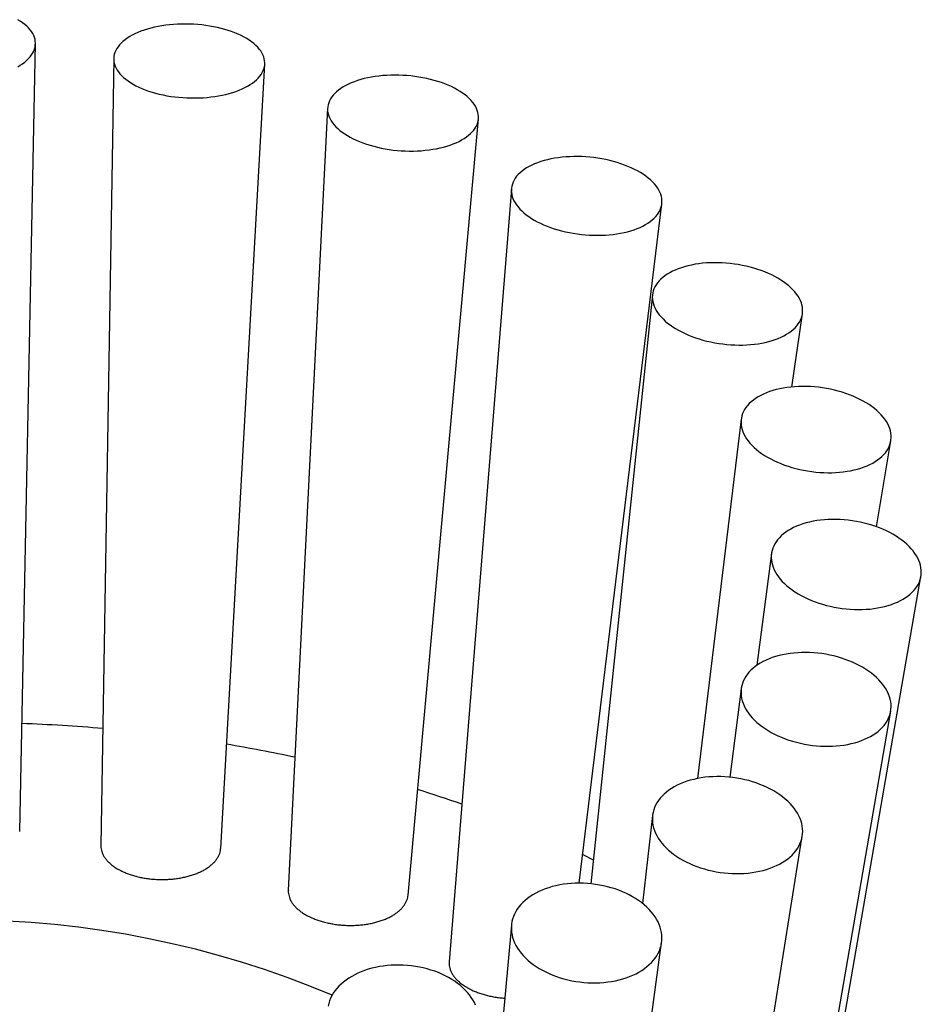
# Model space of a CAD drawing. Header units: millimetres. Extents: x 8 to 1004, y 12 to 903.
# Tile 49 of 57: x 567 to 587, y 881 to 903. Entities that reach past the tile are written whole.
import ezdxf

# ---------------------------------------------------------------- set-up
doc = ezdxf.new("R2010")
doc.units = ezdxf.units.MM

msp = doc.modelspace()

# ---------------------------------------------------------------- linework, layer by layer
at = {"color": 7, "linetype": 'Continuous', "lineweight": 30}
for p, q in [((566.887, 884.683), (567.233, 902.044)), ((568.958, 901.713), (568.678, 884.368)), ((571.318, 884.313), (572.289, 901.592)), ((573.673, 900.622), (572.807, 883.39)), ((575.446, 883.281), (576.998, 900.388)), ((577.724, 898.847), (576.354, 881.815)), ((579.221, 883.545), (581.04, 898.512)), ((580.833, 896.508), (579.472, 883.532)), ((583.903, 894.478), (584.14, 896.092)), ((582.788, 893.766), (581.824, 885.851)), ((585.775, 891.397), (586.088, 893.293)), ((583.456, 890.806), (583.137, 888.347)), ((584.003, 874.498), (586.751, 890.306)), ((582.79, 887.829), (582.541, 885.881)), ((583.419, 871.892), (586.085, 887.335)), ((580.835, 885.038), (580.613, 883.101)), ((581.709, 869.473), (584.136, 884.583)), ((579.297, 884.175), (579.527, 884.062)), ((577.725, 882.62), (576.354, 867.598)), ((578.99, 867.405), (581.036, 882.241))]:
    msp.add_line(p, q, dxfattribs=at)
at = {"color": 7, "linetype": 'Continuous', "lineweight": 30, "flags": 128}
for points in [[(567.233, 902.052), (567.231, 902.095), (567.224, 902.139), (567.212, 902.182), (567.195, 902.224), (567.174, 902.266), (567.148, 902.308), (567.117, 902.349), (567.082, 902.389), (567.043, 902.427), (566.999, 902.465), (566.951, 902.502), (566.899, 902.537), (566.844, 902.571)], [(572.234, 901.407), (572.254, 901.449), (572.27, 901.492), (572.281, 901.535), (572.288, 901.578), (572.289, 901.622), (572.286, 901.666), (572.278, 901.709), (572.266, 901.753), (572.248, 901.796), (572.226, 901.839), (572.199, 901.882), (572.168, 901.923), (572.132, 901.964), (572.092, 902.005), (572.048, 902.044), (571.999, 902.082), (571.947, 902.119), (571.891, 902.154), (571.831, 902.188), (571.767, 902.221), (571.701, 902.252), (571.631, 902.281), (571.558, 902.309), (571.483, 902.334), (571.405, 902.358), (571.325, 902.38), (571.243, 902.399), (571.159, 902.417), (571.073, 902.432), (570.987, 902.445), (570.899, 902.456), (570.81, 902.464), (570.721, 902.471), (570.632, 902.474), (570.542, 902.476), (570.453, 902.475), (570.365, 902.472), (570.277, 902.466), (570.19, 902.458), (570.104, 902.448), (570.02, 902.436), (569.937, 902.421), (569.857, 902.404), (569.779, 902.385), (569.703, 902.364), (569.63, 902.341), (569.559, 902.316), (569.492, 902.289), (569.428, 902.26), (569.368, 902.23), (569.311, 902.198), (569.258, 902.164), (569.208, 902.129), (569.163, 902.092), (569.122, 902.054), (569.086, 902.016), (569.054, 901.976), (569.026, 901.935), (569.003, 901.893), (568.985, 901.851), (568.971, 901.808), (568.962, 901.765), (568.958, 901.721), (568.959, 901.678), (568.965, 901.634), (568.975, 901.59), (568.99, 901.547), (569.01, 901.504), (569.034, 901.461), (569.063, 901.419), (569.097, 901.377), (569.135, 901.337), (569.177, 901.297), (569.224, 901.258), (569.274, 901.221), (569.328, 901.185), (569.387, 901.15), (569.448, 901.116), (569.513, 901.085), (569.581, 901.054), (569.653, 901.026), (569.727, 901), (569.803, 900.975), (569.882, 900.952), (569.963, 900.932), (570.047, 900.913), (570.131, 900.897), (570.217, 900.882), (570.305, 900.871), (570.393, 900.861), (570.482, 900.854), (570.571, 900.849), (570.66, 900.846), (570.75, 900.846), (570.839, 900.848), (570.927, 900.852), (571.015, 900.859), (571.101, 900.868), (571.186, 900.879), (571.269, 900.893), (571.351, 900.908), (571.43, 900.926), (571.507, 900.946), (571.582, 900.968), (571.654, 900.992), (571.722, 901.019), (571.788, 901.046), (571.85, 901.076), (571.909, 901.107), (571.964, 901.14), (572.015, 901.175), (572.062, 901.211), (572.105, 901.248), (572.144, 901.286), (572.178, 901.326), (572.208, 901.366), (572.234, 901.407)], [(566.844, 901.533), (566.899, 901.567), (566.951, 901.602), (566.999, 901.639), (567.043, 901.676), (567.082, 901.715), (567.117, 901.755), (567.148, 901.796), (567.174, 901.838), (567.195, 901.88), (567.212, 901.922), (567.224, 901.965), (567.231, 902.009), (567.233, 902.052)], [(576.779, 900.024), (576.822, 900.061), (576.86, 900.099), (576.893, 900.139), (576.922, 900.179), (576.947, 900.221), (576.967, 900.263), (576.982, 900.307), (576.993, 900.35), (576.998, 900.395), (576.999, 900.439), (576.995, 900.484), (576.987, 900.529), (576.973, 900.574), (576.955, 900.618), (576.932, 900.663), (576.905, 900.707), (576.873, 900.75), (576.837, 900.793), (576.796, 900.835), (576.751, 900.876), (576.702, 900.916), (576.649, 900.954), (576.592, 900.992), (576.532, 901.028), (576.468, 901.063), (576.401, 901.096), (576.331, 901.127), (576.258, 901.157), (576.182, 901.184), (576.104, 901.21), (576.024, 901.234), (575.942, 901.256), (575.858, 901.275), (575.772, 901.293), (575.685, 901.308), (575.598, 901.321), (575.509, 901.331), (575.42, 901.339), (575.331, 901.345), (575.241, 901.349), (575.152, 901.35), (575.064, 901.348), (574.976, 901.344), (574.89, 901.338), (574.804, 901.329), (574.72, 901.318), (574.638, 901.305), (574.558, 901.29), (574.48, 901.272), (574.405, 901.252), (574.332, 901.23), (574.263, 901.205), (574.196, 901.179), (574.133, 901.151), (574.073, 901.121), (574.016, 901.089), (573.964, 901.056), (573.916, 901.021), (573.871, 900.985), (573.831, 900.947), (573.795, 900.908), (573.764, 900.868), (573.737, 900.827), (573.715, 900.785), (573.697, 900.742), (573.684, 900.698), (573.676, 900.654), (573.673, 900.61), (573.674, 900.565), (573.68, 900.52), (573.692, 900.475), (573.707, 900.431), (573.728, 900.386), (573.753, 900.342), (573.783, 900.298), (573.817, 900.255), (573.855, 900.213), (573.898, 900.171), (573.945, 900.131), (573.996, 900.092), (574.051, 900.053), (574.11, 900.017), (574.172, 899.981), (574.237, 899.947), (574.306, 899.915), (574.377, 899.885), (574.452, 899.856), (574.528, 899.829), (574.608, 899.804), (574.689, 899.782), (574.772, 899.761), (574.857, 899.742), (574.943, 899.726), (575.031, 899.712), (575.119, 899.7), (575.208, 899.691), (575.297, 899.684), (575.386, 899.68), (575.475, 899.677), (575.564, 899.678), (575.652, 899.68), (575.739, 899.685), (575.825, 899.693), (575.91, 899.703), (575.993, 899.715), (576.074, 899.729), (576.153, 899.746), (576.23, 899.765), (576.304, 899.786), (576.375, 899.809), (576.443, 899.834), (576.508, 899.861), (576.57, 899.89), (576.628, 899.921), (576.682, 899.954), (576.733, 899.988), (576.779, 900.024)], [(580.561, 897.996), (580.622, 898.025), (580.68, 898.056), (580.733, 898.089), (580.783, 898.123), (580.829, 898.159), (580.871, 898.197), (580.908, 898.236), (580.941, 898.276), (580.97, 898.318), (580.994, 898.361), (581.013, 898.404), (581.027, 898.449), (581.037, 898.494), (581.042, 898.54), (581.042, 898.586), (581.038, 898.632), (581.029, 898.679), (581.015, 898.725), (580.996, 898.772), (580.972, 898.818), (580.944, 898.864), (580.912, 898.909), (580.875, 898.954), (580.834, 898.998), (580.789, 899.041), (580.739, 899.083), (580.686, 899.124), (580.629, 899.164), (580.568, 899.202), (580.504, 899.239), (580.436, 899.274), (580.366, 899.308), (580.293, 899.339), (580.217, 899.369), (580.139, 899.397), (580.058, 899.423), (579.976, 899.447), (579.892, 899.468), (579.806, 899.488), (579.72, 899.505), (579.632, 899.519), (579.543, 899.532), (579.454, 899.541), (579.365, 899.549), (579.276, 899.554), (579.187, 899.556), (579.099, 899.556), (579.012, 899.553), (578.925, 899.548), (578.84, 899.541), (578.757, 899.531), (578.675, 899.518), (578.596, 899.503), (578.518, 899.486), (578.443, 899.467), (578.371, 899.445), (578.302, 899.421), (578.236, 899.395), (578.173, 899.367), (578.114, 899.337), (578.058, 899.305), (578.006, 899.271), (577.958, 899.236), (577.915, 899.199), (577.875, 899.16), (577.84, 899.12), (577.809, 899.079), (577.783, 899.037), (577.761, 898.994), (577.745, 898.95), (577.732, 898.905), (577.725, 898.86), (577.722, 898.814), (577.724, 898.768), (577.731, 898.721), (577.743, 898.674), (577.759, 898.628), (577.78, 898.582), (577.806, 898.535), (577.836, 898.49), (577.871, 898.445), (577.91, 898.4), (577.953, 898.357), (578.001, 898.314), (578.052, 898.273), (578.108, 898.232), (578.166, 898.193), (578.229, 898.156), (578.295, 898.12), (578.364, 898.085), (578.435, 898.053), (578.51, 898.022), (578.587, 897.993), (578.666, 897.966), (578.748, 897.941), (578.831, 897.919), (578.916, 897.898), (579.002, 897.88), (579.089, 897.864), (579.178, 897.851), (579.266, 897.84), (579.355, 897.831), (579.445, 897.825), (579.533, 897.821), (579.622, 897.82), (579.71, 897.822), (579.797, 897.825), (579.882, 897.832), (579.967, 897.841), (580.049, 897.852), (580.13, 897.866), (580.208, 897.882), (580.285, 897.9), (580.358, 897.921), (580.429, 897.944), (580.497, 897.969), (580.561, 897.996)], [(583.321, 895.461), (583.397, 895.48), (583.47, 895.501), (583.54, 895.524), (583.607, 895.55), (583.671, 895.577), (583.732, 895.607), (583.789, 895.639), (583.842, 895.673), (583.891, 895.708), (583.936, 895.746), (583.978, 895.784), (584.014, 895.825), (584.047, 895.867), (584.075, 895.91), (584.098, 895.954), (584.117, 896), (584.131, 896.046), (584.14, 896.093), (584.144, 896.14), (584.144, 896.188), (584.139, 896.237), (584.129, 896.286), (584.115, 896.334), (584.095, 896.383), (584.072, 896.431), (584.043, 896.479), (584.01, 896.527), (583.973, 896.574), (583.931, 896.62), (583.885, 896.666), (583.836, 896.71), (583.782, 896.753), (583.724, 896.795), (583.663, 896.835), (583.599, 896.874), (583.532, 896.912), (583.461, 896.947), (583.388, 896.981), (583.312, 897.013), (583.233, 897.042), (583.153, 897.07), (583.07, 897.096), (582.986, 897.119), (582.901, 897.14), (582.814, 897.158), (582.726, 897.174), (582.638, 897.188), (582.549, 897.199), (582.46, 897.207), (582.371, 897.213), (582.282, 897.216), (582.195, 897.217), (582.107, 897.215), (582.021, 897.211), (581.937, 897.203), (581.854, 897.194), (581.772, 897.181), (581.693, 897.166), (581.616, 897.149), (581.542, 897.129), (581.47, 897.107), (581.401, 897.083), (581.336, 897.056), (581.273, 897.028), (581.215, 896.997), (581.159, 896.964), (581.108, 896.929), (581.061, 896.893), (581.018, 896.855), (580.979, 896.815), (580.944, 896.774), (580.914, 896.731), (580.888, 896.688), (580.867, 896.643), (580.851, 896.597), (580.839, 896.55), (580.832, 896.503), (580.83, 896.455), (580.833, 896.407), (580.84, 896.358), (580.853, 896.31), (580.87, 896.261), (580.891, 896.212), (580.917, 896.164), (580.948, 896.116), (580.983, 896.069), (581.023, 896.022), (581.066, 895.977), (581.114, 895.932), (581.166, 895.888), (581.222, 895.846), (581.281, 895.804), (581.343, 895.765), (581.409, 895.727), (581.479, 895.69), (581.551, 895.655), (581.625, 895.623), (581.703, 895.592), (581.782, 895.563), (581.864, 895.536), (581.947, 895.512), (582.032, 895.49), (582.118, 895.47), (582.205, 895.453), (582.293, 895.438), (582.382, 895.426), (582.471, 895.416), (582.56, 895.409), (582.648, 895.405), (582.737, 895.403), (582.824, 895.403), (582.911, 895.406), (582.996, 895.412), (583.08, 895.421), (583.163, 895.432), (583.243, 895.445), (583.321, 895.461)], [(584.871, 892.594), (584.956, 892.6), (585.04, 892.609), (585.122, 892.62), (585.201, 892.634), (585.279, 892.651), (585.355, 892.67), (585.427, 892.692), (585.497, 892.716), (585.564, 892.743), (585.627, 892.772), (585.688, 892.803), (585.744, 892.836), (585.797, 892.871), (585.846, 892.908), (585.891, 892.948), (585.931, 892.988), (585.968, 893.031), (585.999, 893.074), (586.027, 893.119), (586.05, 893.166), (586.068, 893.213), (586.081, 893.262), (586.09, 893.311), (586.094, 893.361), (586.093, 893.411), (586.088, 893.462), (586.078, 893.513), (586.063, 893.564), (586.043, 893.615), (586.019, 893.665), (585.99, 893.716), (585.956, 893.766), (585.919, 893.815), (585.877, 893.863), (585.831, 893.911), (585.78, 893.957), (585.726, 894.002), (585.669, 894.046), (585.608, 894.089), (585.543, 894.13), (585.475, 894.169), (585.404, 894.206), (585.331, 894.241), (585.255, 894.275), (585.176, 894.306), (585.096, 894.335), (585.013, 894.362), (584.929, 894.386), (584.843, 894.408), (584.757, 894.428), (584.669, 894.445), (584.581, 894.459), (584.492, 894.471), (584.403, 894.48), (584.314, 894.486), (584.226, 894.489), (584.138, 894.49), (584.051, 894.488), (583.965, 894.484), (583.881, 894.476), (583.798, 894.466), (583.717, 894.453), (583.638, 894.438), (583.562, 894.42), (583.488, 894.399), (583.416, 894.376), (583.348, 894.351), (583.283, 894.323), (583.221, 894.293), (583.163, 894.261), (583.108, 894.227), (583.057, 894.19), (583.01, 894.152), (582.968, 894.112), (582.929, 894.071), (582.895, 894.028), (582.865, 893.983), (582.84, 893.937), (582.82, 893.891), (582.804, 893.843), (582.793, 893.794), (582.786, 893.744), (582.785, 893.694), (582.788, 893.644), (582.796, 893.593), (582.808, 893.542), (582.826, 893.491), (582.848, 893.44), (582.874, 893.389), (582.905, 893.339), (582.941, 893.29), (582.981, 893.241), (583.025, 893.193), (583.073, 893.146), (583.125, 893.1), (583.181, 893.055), (583.24, 893.012), (583.303, 892.971), (583.37, 892.931), (583.439, 892.892), (583.511, 892.856), (583.586, 892.822), (583.663, 892.789), (583.743, 892.759), (583.824, 892.731), (583.908, 892.706), (583.993, 892.682), (584.079, 892.662), (584.166, 892.643), (584.254, 892.628), (584.343, 892.615), (584.431, 892.605), (584.52, 892.597), (584.609, 892.592), (584.697, 892.59), (584.784, 892.59), (584.871, 892.594)], [(585.105, 889.588), (585.194, 889.581), (585.283, 889.576), (585.371, 889.574), (585.458, 889.576), (585.544, 889.58), (585.629, 889.586), (585.713, 889.596), (585.794, 889.609), (585.874, 889.624), (585.951, 889.642), (586.027, 889.663), (586.099, 889.686), (586.168, 889.712), (586.235, 889.74), (586.298, 889.771), (586.358, 889.804), (586.414, 889.839), (586.467, 889.876), (586.515, 889.915), (586.559, 889.956), (586.6, 889.999), (586.636, 890.044), (586.667, 890.09), (586.694, 890.137), (586.716, 890.186), (586.734, 890.236), (586.747, 890.286), (586.756, 890.338), (586.759, 890.39), (586.758, 890.443), (586.752, 890.496), (586.741, 890.549), (586.726, 890.603), (586.706, 890.656), (586.681, 890.709), (586.652, 890.761), (586.618, 890.813), (586.58, 890.865), (586.538, 890.915), (586.491, 890.965), (586.441, 891.013), (586.387, 891.06), (586.329, 891.105), (586.267, 891.15), (586.202, 891.192), (586.134, 891.232), (586.063, 891.271), (585.989, 891.308), (585.913, 891.342), (585.834, 891.374), (585.754, 891.404), (585.671, 891.432), (585.587, 891.457), (585.501, 891.479), (585.414, 891.499), (585.327, 891.516), (585.238, 891.531), (585.15, 891.542), (585.061, 891.551), (584.972, 891.557), (584.884, 891.56), (584.796, 891.561), (584.709, 891.558), (584.624, 891.553), (584.539, 891.544), (584.457, 891.533), (584.376, 891.519), (584.297, 891.503), (584.221, 891.483), (584.147, 891.461), (584.076, 891.437), (584.008, 891.41), (583.943, 891.38), (583.882, 891.349), (583.824, 891.314), (583.77, 891.278), (583.719, 891.24), (583.673, 891.2), (583.63, 891.158), (583.592, 891.114), (583.559, 891.069), (583.529, 891.022), (583.505, 890.974), (583.485, 890.925), (583.469, 890.874), (583.458, 890.823), (583.452, 890.771), (583.451, 890.719), (583.455, 890.666), (583.463, 890.613), (583.476, 890.559), (583.494, 890.506), (583.516, 890.453), (583.543, 890.4), (583.575, 890.348), (583.611, 890.296), (583.651, 890.245), (583.695, 890.195), (583.744, 890.146), (583.796, 890.099), (583.852, 890.052), (583.912, 890.008), (583.975, 889.964), (584.042, 889.923), (584.112, 889.883), (584.184, 889.846), (584.259, 889.81), (584.337, 889.777), (584.416, 889.746), (584.498, 889.717), (584.581, 889.69), (584.666, 889.667), (584.753, 889.646), (584.84, 889.627), (584.928, 889.611), (585.016, 889.598), (585.105, 889.588)], [(584.008, 886.649), (584.095, 886.628), (584.182, 886.61), (584.27, 886.595), (584.359, 886.582), (584.447, 886.573), (584.536, 886.566), (584.625, 886.562), (584.713, 886.562), (584.8, 886.564), (584.886, 886.569), (584.971, 886.578), (585.054, 886.589), (585.136, 886.603), (585.216, 886.62), (585.293, 886.64), (585.368, 886.662), (585.44, 886.688), (585.509, 886.715), (585.576, 886.746), (585.639, 886.779), (585.698, 886.814), (585.754, 886.851), (585.806, 886.891), (585.854, 886.932), (585.898, 886.976), (585.938, 887.021), (585.974, 887.068), (586.005, 887.117), (586.031, 887.167), (586.053, 887.218), (586.071, 887.27), (586.083, 887.323), (586.091, 887.377), (586.094, 887.432), (586.093, 887.487), (586.086, 887.542), (586.075, 887.597), (586.059, 887.653), (586.039, 887.708), (586.014, 887.763), (585.984, 887.818), (585.95, 887.871), (585.911, 887.925), (585.869, 887.977), (585.822, 888.028), (585.771, 888.077), (585.716, 888.126), (585.658, 888.173), (585.596, 888.218), (585.531, 888.261), (585.463, 888.303), (585.391, 888.342), (585.317, 888.379), (585.241, 888.414), (585.162, 888.447), (585.081, 888.477), (584.998, 888.505), (584.914, 888.53), (584.828, 888.552), (584.741, 888.572), (584.653, 888.589), (584.565, 888.603), (584.476, 888.614), (584.387, 888.622), (584.298, 888.627), (584.21, 888.629), (584.122, 888.628), (584.036, 888.624), (583.95, 888.617), (583.866, 888.608), (583.783, 888.595), (583.703, 888.579), (583.624, 888.561), (583.548, 888.54), (583.475, 888.516), (583.404, 888.489), (583.336, 888.46), (583.271, 888.429), (583.21, 888.395), (583.152, 888.358), (583.098, 888.32), (583.048, 888.279), (583.002, 888.237), (582.96, 888.192), (582.923, 888.146), (582.889, 888.098), (582.86, 888.049), (582.836, 887.998), (582.816, 887.947), (582.801, 887.894), (582.791, 887.841), (582.786, 887.786), (582.785, 887.732), (582.789, 887.676), (582.798, 887.621), (582.811, 887.565), (582.829, 887.51), (582.852, 887.455), (582.88, 887.4), (582.911, 887.346), (582.948, 887.292), (582.988, 887.24), (583.033, 887.188), (583.082, 887.138), (583.135, 887.089), (583.191, 887.041), (583.251, 886.995), (583.315, 886.951), (583.382, 886.908), (583.452, 886.868), (583.524, 886.829), (583.6, 886.793), (583.677, 886.759), (583.757, 886.728), (583.839, 886.699), (583.923, 886.673), (584.008, 886.649)], [(581.654, 883.977), (581.732, 883.943), (581.813, 883.912), (581.895, 883.884), (581.979, 883.858), (582.064, 883.835), (582.151, 883.815), (582.238, 883.798), (582.327, 883.783), (582.415, 883.772), (582.504, 883.764), (582.593, 883.759), (582.682, 883.757), (582.77, 883.757), (582.857, 883.762), (582.943, 883.769), (583.028, 883.779), (583.112, 883.792), (583.193, 883.808), (583.273, 883.827), (583.35, 883.849), (583.425, 883.874), (583.497, 883.902), (583.566, 883.932), (583.632, 883.965), (583.694, 884), (583.754, 884.038), (583.809, 884.077), (583.861, 884.12), (583.909, 884.164), (583.953, 884.21), (583.992, 884.257), (584.027, 884.307), (584.058, 884.358), (584.084, 884.41), (584.106, 884.464), (584.123, 884.518), (584.135, 884.574), (584.142, 884.63), (584.145, 884.686), (584.143, 884.743), (584.136, 884.801), (584.124, 884.858), (584.108, 884.915), (584.087, 884.973), (584.061, 885.029), (584.031, 885.085), (583.996, 885.14), (583.958, 885.195), (583.914, 885.248), (583.867, 885.3), (583.816, 885.351), (583.761, 885.4), (583.702, 885.448), (583.639, 885.493), (583.574, 885.537), (583.505, 885.579), (583.433, 885.619), (583.359, 885.656), (583.282, 885.691), (583.203, 885.723), (583.122, 885.753), (583.039, 885.78), (582.954, 885.805), (582.868, 885.826), (582.781, 885.845), (582.693, 885.861), (582.604, 885.874), (582.515, 885.883), (582.426, 885.89), (582.337, 885.894), (582.249, 885.894), (582.161, 885.892), (582.075, 885.886), (581.989, 885.878), (581.905, 885.866), (581.823, 885.851), (581.742, 885.833), (581.664, 885.813), (581.588, 885.79), (581.514, 885.763), (581.444, 885.734), (581.376, 885.703), (581.312, 885.669), (581.251, 885.632), (581.193, 885.594), (581.14, 885.553), (581.09, 885.51), (581.044, 885.464), (581.002, 885.418), (580.965, 885.369), (580.932, 885.319), (580.904, 885.267), (580.88, 885.214), (580.861, 885.16), (580.846, 885.105), (580.836, 885.049), (580.831, 884.993), (580.831, 884.936), (580.835, 884.879), (580.845, 884.821), (580.859, 884.764), (580.877, 884.707), (580.901, 884.65), (580.928, 884.594), (580.961, 884.538), (580.998, 884.483), (581.039, 884.429), (581.084, 884.377), (581.133, 884.325), (581.187, 884.275), (581.244, 884.227), (581.304, 884.18), (581.368, 884.135), (581.435, 884.092), (581.506, 884.052), (581.579, 884.013), (581.654, 883.977)], [(578.204, 881.754), (578.269, 881.71), (578.336, 881.667), (578.407, 881.627), (578.481, 881.589), (578.557, 881.553), (578.635, 881.52), (578.716, 881.49), (578.798, 881.462), (578.883, 881.438), (578.968, 881.416), (579.055, 881.397), (579.143, 881.382), (579.232, 881.369), (579.321, 881.359), (579.41, 881.353), (579.499, 881.35), (579.588, 881.349), (579.676, 881.352), (579.763, 881.359), (579.849, 881.368), (579.934, 881.38), (580.017, 881.396), (580.099, 881.415), (580.178, 881.436), (580.255, 881.461), (580.33, 881.488), (580.402, 881.518), (580.471, 881.551), (580.536, 881.586), (580.599, 881.624), (580.658, 881.664), (580.713, 881.706), (580.764, 881.751), (580.812, 881.798), (580.855, 881.846), (580.894, 881.896), (580.929, 881.948), (580.959, 882.001), (580.985, 882.056), (581.006, 882.111), (581.022, 882.168), (581.034, 882.225), (581.041, 882.283), (581.043, 882.342), (581.04, 882.401), (581.033, 882.46), (581.021, 882.518), (581.004, 882.577), (580.982, 882.635), (580.956, 882.693), (580.925, 882.75), (580.89, 882.807), (580.85, 882.862), (580.807, 882.916), (580.759, 882.968), (580.707, 883.019), (580.651, 883.069), (580.592, 883.117), (580.529, 883.162), (580.463, 883.206), (580.394, 883.247), (580.322, 883.287), (580.247, 883.323), (580.17, 883.358), (580.09, 883.389), (580.008, 883.418), (579.925, 883.444), (579.84, 883.467), (579.753, 883.488), (579.666, 883.505), (579.578, 883.519), (579.489, 883.53), (579.4, 883.538), (579.311, 883.543), (579.222, 883.545), (579.133, 883.543), (579.046, 883.539), (578.959, 883.531), (578.873, 883.52), (578.789, 883.506), (578.707, 883.489), (578.626, 883.469), (578.548, 883.446), (578.472, 883.42), (578.399, 883.391), (578.329, 883.36), (578.261, 883.326), (578.197, 883.289), (578.137, 883.25), (578.079, 883.209), (578.026, 883.166), (577.977, 883.12), (577.931, 883.072), (577.89, 883.023), (577.853, 882.972), (577.821, 882.92), (577.793, 882.866), (577.769, 882.811), (577.751, 882.755), (577.737, 882.698), (577.727, 882.64), (577.723, 882.581), (577.723, 882.523), (577.728, 882.464), (577.738, 882.405), (577.752, 882.346), (577.772, 882.288), (577.796, 882.23), (577.824, 882.172), (577.857, 882.115), (577.894, 882.06), (577.936, 882.005), (577.982, 881.952), (578.032, 881.9), (578.086, 881.85), (578.143, 881.801), (578.204, 881.754)], [(576.935, 880.857), (576.908, 880.915), (576.877, 880.973), (576.841, 881.029), (576.801, 881.084), (576.757, 881.139), (576.708, 881.191), (576.656, 881.242), (576.599, 881.291), (576.539, 881.338), (576.476, 881.383), (576.409, 881.426), (576.34, 881.467), (576.267, 881.505), (576.192, 881.541), (576.114, 881.574), (576.034, 881.604), (575.952, 881.631), (575.868, 881.656), (575.783, 881.677), (575.696, 881.696), (575.608, 881.711), (575.52, 881.723), (575.431, 881.732), (575.341, 881.738), (575.252, 881.741), (575.163, 881.74), (575.075, 881.737), (574.987, 881.729), (574.9, 881.719), (574.814, 881.706), (574.73, 881.689), (574.648, 881.67), (574.568, 881.647), (574.49, 881.622), (574.414, 881.593), (574.341, 881.562), (574.271, 881.528), (574.204, 881.491), (574.14, 881.452), (574.08, 881.411), (574.023, 881.367), (573.97, 881.321), (573.921, 881.273), (573.876, 881.223), (573.836, 881.172), (573.799, 881.119), (573.767, 881.064), (573.74, 881.008), (573.717, 880.951), (573.699, 880.894), (573.685, 880.835)]]:
    msp.add_lwpolyline(points, dxfattribs=at)
at = {"color": 7, "linetype": 'Continuous', "lineweight": 30}
for centre, radius, start, end in [((565.583, 850.918), 36.17, 85.0245, 87.8584), ((565.98, 853.862), 33.197, 77.8729, 80.5226), ((567.232, 858.626), 28.268, 70.575, 72.6583), ((565.567, 861.582), 21.154, 67.1685, 112.8315)]:
    msp.add_arc(centre, radius, start, end, dxfattribs=at)
for points, knots in [([(568.678, 884.368), (568.678, 884.366), (568.676, 884.344), (568.682, 884.302), (568.695, 884.241), (568.718, 884.181), (568.751, 884.122), (568.792, 884.065), (568.842, 884.01), (568.9, 883.957), (568.973, 883.902), (569.059, 883.848), (569.13, 883.814), (569.165, 883.797)], [0, 0, 0, 0, 0.009811, 0.102849, 0.195887, 0.291635, 0.387383, 0.480286, 0.573189, 0.668804, 0.764418, 0.881548, 1, 1, 1, 1]), ([(569.165, 883.797), (569.194, 883.784), (569.252, 883.759), (569.346, 883.726), (569.445, 883.697), (569.549, 883.673), (569.654, 883.654), (569.762, 883.639), (569.873, 883.63), (569.985, 883.625), (570.095, 883.626), (570.205, 883.632), (570.314, 883.642), (570.422, 883.658), (570.525, 883.679), (570.624, 883.704), (570.721, 883.734), (570.811, 883.769), (570.896, 883.807), (570.974, 883.849), (571.046, 883.896), (571.11, 883.945), (571.166, 883.997), (571.214, 884.051), (571.253, 884.109), (571.284, 884.167), (571.305, 884.227), (571.316, 884.276), (571.316, 884.304), (571.316, 884.313)], [0, 0, 0, 0, 0.037282, 0.074565, 0.11293, 0.151295, 0.188577, 0.22586, 0.264226, 0.302592, 0.339867, 0.377141, 0.415496, 0.453851, 0.491164, 0.528476, 0.566868, 0.60526, 0.64265, 0.68004, 0.71851, 0.756981, 0.794459, 0.831937, 0.8705, 0.909062, 0.946602, 0.984141, 1, 1, 1, 1]), ([(572.808, 883.39), (572.808, 883.376), (572.806, 883.342), (572.814, 883.288), (572.831, 883.227), (572.857, 883.167), (572.893, 883.107), (572.937, 883.05), (572.989, 882.995), (573.051, 882.942), (573.125, 882.888), (573.215, 882.834), (573.286, 882.8), (573.322, 882.783)], [0, 0, 0, 0, 0.0599097, 0.1483436, 0.2367773, 0.3277918, 0.4188061, 0.5070407, 0.5952753, 0.686085, 0.7768945, 0.8878255, 1, 1, 1, 1]), ([(573.322, 882.783), (573.352, 882.77), (573.411, 882.745), (573.507, 882.713), (573.607, 882.684), (573.712, 882.66), (573.818, 882.641), (573.927, 882.627), (574.038, 882.618), (574.15, 882.614), (574.26, 882.615), (574.37, 882.621), (574.479, 882.633), (574.585, 882.649), (574.687, 882.671), (574.785, 882.697), (574.88, 882.728), (574.969, 882.763), (575.052, 882.802), (575.128, 882.846), (575.197, 882.893), (575.259, 882.943), (575.313, 882.996), (575.358, 883.051), (575.394, 883.109), (575.422, 883.169), (575.439, 883.226), (575.444, 883.264), (575.446, 883.281)], [0, 0, 0, 0, 0.038064, 0.076128, 0.115298, 0.154469, 0.192532, 0.230596, 0.269765, 0.308933, 0.347023, 0.385112, 0.424304, 0.463496, 0.501661, 0.539825, 0.579093, 0.618361, 0.656616, 0.694871, 0.734233, 0.773595, 0.811919, 0.850243, 0.889679, 0.929115, 0.967453, 1, 1, 1, 1]), ([(576.355, 881.815), (576.354, 881.808), (576.351, 881.781), (576.354, 881.733), (576.366, 881.671), (576.388, 881.609), (576.418, 881.548), (576.457, 881.489), (576.506, 881.432), (576.568, 881.372), (576.643, 881.31), (576.707, 881.271), (576.739, 881.251)], [0, 0, 0, 0, 0.032795, 0.133266, 0.236671, 0.340075, 0.440309, 0.540542, 0.643699, 0.746856, 0.872725, 1, 1, 1, 1]), ([(576.739, 881.251), (576.765, 881.236), (576.818, 881.206), (576.906, 881.166), (576.999, 881.129), (577.098, 881.097), (577.2, 881.069), (577.305, 881.046), (577.413, 881.028), (577.505, 881.017), (577.56, 881.013), (577.578, 881.012)], [0, 0, 0, 0, 0.1161642, 0.2323284, 0.3518699, 0.4714115, 0.5875747, 0.703738, 0.8232695, 0.942801, 1, 1, 1, 1])]:
    msp.add_open_spline(points, degree=3, knots=knots, dxfattribs=at)

doc.saveas('drawing.dxf')
